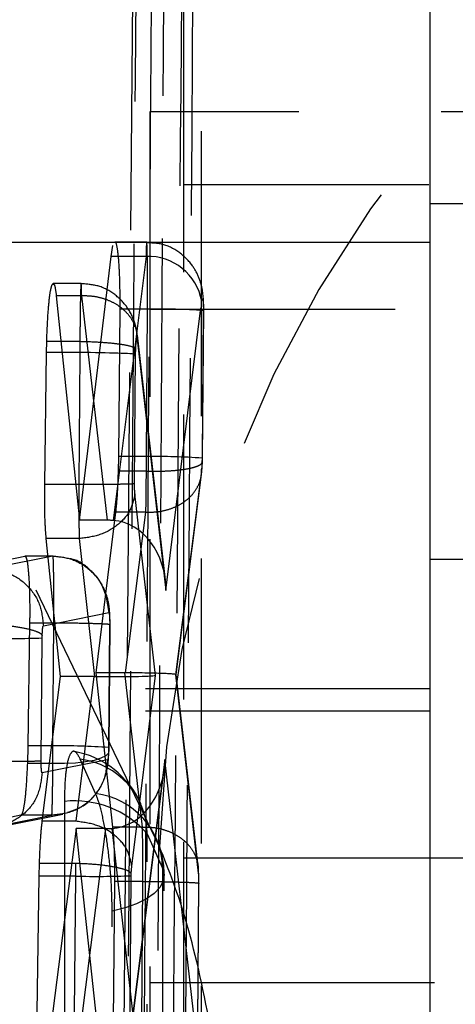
# Model space of a CAD drawing. Extents: x 55 to 332, y 12 to 285.
# Tile 27 of 36: x 309.01 to 310.95, y 253.02 to 257.41. Entities that reach past the tile are written whole.
import ezdxf

# ---------------------------------------------------------------- set-up
doc = ezdxf.new("R2010")
doc.units = 0
doc.linetypes.add('HIDDEN', pattern=[1.905, 1.27, -0.635])
doc.layers.get('0').update_dxf_attribs({"linetype": 'CONTINUOUS'})

msp = doc.modelspace()

# ---------------------------------------------------------------- linework, layer by layer
at = {"color": 7, "linetype": 'HIDDEN'}
for p, q in [((309.8221, 246.1183), (309.8221, 258.6016)), ((309.634, 253.7233), (307.6765, 257.7861)), ((309.5153, 257.7425), (309.4619, 251.3323)), ((309.7411, 257.5554), (309.7411, 252.7929)), ((309.5911, 256.9995), (309.5911, 252.237)), ((323.5911, 256.9995), (309.5911, 256.9995)), ((312.7411, 256.6741), (309.7411, 256.6741)), ((309.5768, 256.4192), (309.4343, 256.4192)), ((309.4183, 256.3557), (309.4263, 256.4038)), ((309.2772, 255.1791), (309.4183, 256.3557)), ((309.5737, 256.3557), (309.4183, 256.3557)), ((309.5737, 256.3557), (309.4275, 255.1783)), ((309.2839, 256.2354), (309.1594, 256.2354)), ((309.1732, 256.1795), (309.2772, 255.1791)), ((309.2866, 256.1795), (309.1732, 256.1795)), ((309.2866, 256.1795), (309.2866, 256.1796)), ((309.4012, 255.1791), (309.2866, 256.1795)), ((309.6625, 254.8656), (309.8228, 256.1554)), ((309.4564, 256.1207), (309.4505, 255.4629)), ((309.5811, 256.1207), (309.4564, 256.1207)), ((309.5756, 255.4629), (309.5811, 256.1207)), ((312.5911, 256.1183), (309.5911, 256.1183)), ((309.8302, 256.1139), (309.8246, 255.4562)), ((309.8256, 255.4566), (309.8311, 256.1143)), ((309.66, 254.9127), (309.535, 256.004)), ((309.1295, 255.9272), (309.1305, 255.9756)), ((309.2786, 255.9756), (309.1305, 255.9756)), ((309.279, 255.9756), (309.2783, 255.9272)), ((309.2786, 255.9756), (309.279, 255.9756)), ((309.5274, 255.9191), (309.5278, 255.9416)), ((309.5356, 255.973), (309.6625, 254.8656)), ((309.1214, 255.3391), (309.1295, 255.9272)), ((309.2783, 255.9272), (309.1295, 255.9272)), ((309.2785, 255.9272), (309.2736, 255.3391)), ((309.2785, 255.9272), (309.2783, 255.9272)), ((309.5226, 255.3423), (309.5274, 255.9191)), ((309.4505, 255.4629), (309.4493, 255.3984)), ((309.5756, 255.4629), (309.4505, 255.4629)), ((309.8246, 255.4562), (309.8244, 255.445)), ((309.8223, 255.4121), (309.7056, 254.4901)), ((309.8244, 255.445), (309.8223, 255.4121)), ((309.5754, 255.3984), (309.4493, 255.3984)), ((309.7084, 254.4911), (309.8213, 255.3832)), ((309.2736, 255.3391), (309.1214, 255.3391)), ((309.2736, 255.3391), (309.2736, 255.3391)), ((309.6155, 254.4872), (309.5242, 255.297)), ((309.4378, 255.2154), (309.3496, 254.4992)), ((309.5732, 255.2154), (309.4378, 255.2154)), ((309.4826, 254.4992), (309.5733, 255.2154)), ((309.5733, 255.2154), (309.5732, 255.2154)), ((309.4012, 255.1791), (309.2772, 255.1791)), ((309.1914, 254.4824), (309.1284, 255.0973)), ((309.2751, 255.0973), (309.1284, 255.0973)), ((309.2752, 255.0973), (309.2751, 255.0973)), ((309.2751, 255.0973), (309.3444, 254.4824)), ((308.7538, 254.9615), (309.0328, 255.0197)), ((309.1584, 255.0197), (308.8665, 254.9615)), ((309.1584, 255.0197), (309.0328, 255.0197)), ((309.1585, 255.0198), (309.0332, 255.0198)), ((309.1584, 255.0197), (309.1584, 255.0197)), ((309.1154, 254.709), (309.4074, 254.7673)), ((309.0541, 254.7211), (309.0459, 254.1729)), ((309.1628, 254.7211), (309.0541, 254.7211)), ((309.1582, 254.1729), (309.1628, 254.7211)), ((309.1628, 254.7211), (309.1628, 254.7211)), ((309.4118, 254.713), (309.4072, 254.1659)), ((309.4082, 254.1663), (309.4128, 254.7136)), ((309.1103, 254.6547), (309.1104, 254.6657)), ((309.1056, 254.1075), (309.1103, 254.6547)), ((309.3496, 254.4992), (309.4244, 253.8112)), ((309.4792, 254.4992), (309.3496, 254.4992)), ((309.5581, 253.8112), (309.4792, 254.4992)), ((309.5101, 253.6372), (309.6155, 254.4872)), ((309.7056, 254.4901), (309.807, 253.6056)), ((309.8064, 253.6365), (309.7084, 254.4911)), ((309.1106, 253.8371), (309.1914, 254.4824)), ((309.3411, 254.4824), (309.1914, 254.4824)), ((309.3411, 254.4824), (309.2611, 253.8371)), ((310.8411, 254.428), (307.8411, 254.428)), ((310.8411, 254.328), (307.8411, 254.328)), ((309.0459, 254.1729), (309.0439, 254.0948)), ((309.1582, 254.1729), (309.0459, 254.1729)), ((309.4072, 254.1659), (309.407, 254.153)), ((309.1579, 254.0948), (309.0439, 254.0948)), ((309.402, 254.1113), (309.11, 254.0531)), ((309.3489, 253.9609), (309.2804, 254.1139)), ((309.6579, 254.1126), (309.5101, 252.9442)), ((309.7953, 252.8961), (309.6579, 254.1126)), ((309.5091, 252.9153), (309.6548, 254.0676)), ((309.0152, 253.8638), (308.732, 253.8056)), ((308.861, 253.8056), (309.1529, 253.8638)), ((308.9098, 253.8104), (309.2022, 253.8686)), ((309.1529, 253.8638), (309.0152, 253.8638)), ((309.2611, 253.8371), (309.1106, 253.8371)), ((309.1529, 253.8638), (309.1529, 253.8638)), ((309.2611, 253.8371), (309.2611, 253.8371)), ((309.2624, 253.8043), (309.1264, 252.7474)), ((309.261, 252.7474), (309.3947, 253.8043)), ((309.3817, 252.6952), (309.2624, 253.8043)), ((309.3947, 253.8043), (309.2624, 253.8043)), ((309.4209, 253.8052), (309.5463, 252.6952)), ((309.5579, 253.8112), (309.4244, 253.8112)), ((309.5581, 253.8112), (309.5579, 253.8112)), ((309.5794, 253.7817), (309.6479, 253.6287)), ((309.7411, 253.6741), (312.7411, 253.6741)), ((309.0967, 253.5924), (309.098, 253.6492)), ((309.259, 253.6492), (309.098, 253.6492)), ((309.259, 253.6492), (309.259, 253.6492)), ((309.508, 253.6042), (309.5101, 253.6372)), ((309.0878, 252.9848), (309.0967, 253.5924)), ((309.2588, 253.5924), (309.0967, 253.5924)), ((309.2588, 253.5924), (309.2537, 252.9848)), ((309.4327, 253.5689), (309.4267, 252.9472)), ((309.5596, 253.5689), (309.4327, 253.5689)), ((309.5027, 252.9867), (309.5079, 253.5941)), ((309.5079, 253.5941), (309.508, 253.6042)), ((309.5544, 252.9472), (309.5597, 253.5689)), ((309.5597, 253.5689), (309.5596, 253.5689)), ((309.8087, 253.5603), (309.8034, 252.9404)), ((309.8044, 252.9408), (309.8096, 253.5609)), ((309.5911, 253.1183), (312.5911, 253.1183))]:
    msp.add_line(p, q, dxfattribs=at)
at = {"color": 7, "linetype": 'CONTINUOUS'}
for p, q in [((310.8411, 258.4639), (310.8411, 256.4192)), ((311.0911, 256.5905), (310.8411, 256.5905)), ((307.8411, 256.4192), (310.8411, 256.4192)), ((310.8411, 256.4192), (310.8411, 243.9358)), ((324.3411, 255.0046), (310.8411, 255.0046))]:
    msp.add_line(p, q, dxfattribs=at)
at = {"color": 7, "linetype": 'HIDDEN', "flags": 128}
for points in [[(309.407, 254.153), (309.4059, 254.1405), (309.3943, 254.1287), (309.3726, 254.1179), (309.3418, 254.1088), (309.3032, 254.1017), (309.2583, 254.0969), (309.2092, 254.0945), (309.1579, 254.0948)], [(309.2096, 253.9256), (309.2096, 253.1948), (309.2099, 250.2717), (309.2104, 246.1799)], [(309.5803, 246.036), (309.5802, 246.7668), (309.5799, 249.6898), (309.5794, 253.7817)], [(309.6479, 253.6287), (309.6548, 253.5998), (309.6507, 253.5708), (309.6358, 253.5425), (309.6105, 253.5157), (309.5755, 253.491), (309.5317, 253.4691), (309.4802, 253.4506), (309.4226, 253.4361)], [(309.6479, 253.6287), (309.648, 252.8979), (309.6484, 249.9749), (309.6489, 245.9397)], [(309.6558, 245.907), (309.6551, 251.2894), (309.6548, 253.5961)], [(309.4237, 245.7471), (309.4236, 246.4778), (309.4232, 249.4009), (309.4226, 253.4361)]]:
    msp.add_lwpolyline(points, dxfattribs=at)
at = {"color": 7, "linetype": 'HIDDEN'}
for centre, radius, start, end in [((314.8458, 253.5754), 5.2139, 102.2329, 178.375), ((309.5825, 256.1117), 0.2442, 10.3246, 92.0655), ((309.6266, 253.2208), 2.9003, 85.9758, 90.8985), ((309.6202, 252.4746), 2.9887, 86.0782, 90.8552), ((308.9546, 259.1635), 4.5115, 268.8148, 271.9778), ((309.2052, 251.4264), 2.7469, 85.7827, 90.9807), ((309.1804, 253.749), 0.406, 24.1163, 79.5694), ((309.2383, 253.7753), 0.3411, 1.0614, 82.9178), ((309.3068, 253.6224), 0.3411, 1.0623, 82.9182), ((309.2552, 253.4957), 0.4323, 41.4144, 96.0601), ((309.2488, 253.5961), 0.406, 0.0076, 24.1158), ((309.3518, 258.0726), 4.4811, 268.8109, 271.9953)]:
    msp.add_arc(centre, radius, start, end, dxfattribs=at)
for centre, major_axis, ratio, start_param, end_param in [((309.2784, 255.9216), (0.25, -0.003), 0.022551, 0.08823, 1.57073), ((309.5708, 255.4578), (0.0005, 0.3039), 0.015669, 4.515561, 4.729169), ((309.5707, 255.4587), (0.0006, 0.3055), 0.016052, 3.7915, 4.513803), ((309.3962, 255.0193), (0.2506, 0.0054), 0.637581, 1.431777, 1.536847), ((309.4135, 254.8681), (0.0015, 0.3106), 0.80166, 4.708218, 6.232993), ((309.3665, 254.4897), (0.2517, -0.0014), 0.02969, 4.624921, 6.136185), ((309.474, 254.3409), (0.2506, 0.0055), 0.631518, 1.522374, 1.536126), ((309.4566, 254.4926), (0.2518, -0.0015), 0.027225, 6.134413, 7.750505), ((309.3467, 254.33), (0.2508, -0.0054), 0.607306, 1.592785, 1.606205), ((309.1537, 254.1675), (0.0005, 0.3002), 0.014776, 4.467917, 4.730638), ((309.4088, 254.1151), (0.0021, 0.3103), 0.802537, 3.198413, 4.709753), ((309.3889, 253.957), (0.2508, -0.0057), 0.608429, 4.749672, 4.854426), ((309.2638, 253.5975), (0.0006, 0.3056), 0.016085, 1.401137, 1.587743)]:
    msp.add_ellipse(centre, major_axis=major_axis, ratio=ratio, start_param=start_param, end_param=end_param, dxfattribs=at)
for points, knots in [([(309.6556, 258.3411), (309.6479, 256.9096), (309.6327, 254.0592), (309.6142, 251.2089), (309.6051, 249.7901)], [0, 0, 0, 0, 0.502233, 1, 1, 1, 1]), ([(309.5513, 250.8287), (309.5523, 250.964), (309.5576, 251.6405), (309.5762, 254.1191), (309.5912, 256.4625), (309.6028, 258.2646)], [0, 0, 0, 0, 0.054586, 0.272931, 1, 1, 1, 1]), ([(309.7343, 250.8225), (309.7354, 250.9578), (309.7409, 251.6343), (309.7604, 254.1129), (309.7761, 256.4563), (309.7883, 258.2584)], [0, 0, 0, 0, 0.054586, 0.272933, 1, 1, 1, 1]), ([(309.7348, 257.9396), (309.7264, 256.8068), (309.7095, 254.5369), (309.6896, 252.267), (309.6796, 251.1299)], [0, 0, 0, 0, 0.499048, 1, 1, 1, 1]), ([(309.4793, 251.3313), (309.4793, 251.3317), (309.4882, 252.4009), (309.5073, 254.5379), (309.5231, 256.6749), (309.5311, 257.7429), (309.5311, 257.743)], [0, 0, 0, 0, 0.000156, 0.50028, 0.999922, 1, 1, 1, 1]), ([(309.4343, 256.4183), (309.4345, 256.4186), (309.4375, 256.4243), (309.4432, 256.4032), (309.4501, 256.3536), (309.4549, 256.2731), (309.4567, 256.1911), (309.4565, 256.1389), (309.4564, 256.1207)], [0, 0, 0, 0, 0.013187, 0.230161, 0.4517, 0.667975, 0.884381, 1, 1, 1, 1]), ([(309.5811, 256.1207), (309.5811, 256.1207), (309.5811, 256.1547), (309.5811, 256.223), (309.5805, 256.311), (309.5793, 256.3791), (309.5779, 256.4175), (309.5762, 256.4228), (309.5748, 256.3977), (309.5741, 256.3679), (309.5737, 256.3557), (309.5737, 256.3557)], [0, 0, 0, 0, 0.0000889, 0.1517757, 0.3045585, 0.4468011, 0.6063409, 0.7530258, 0.9089361, 0.9999097, 1, 1, 1, 1]), ([(309.8309, 256.0919), (309.8314, 256.1286), (309.8321, 256.1856), (309.8124, 256.2619), (309.778, 256.3241), (309.7215, 256.3783), (309.6499, 256.4147), (309.599, 256.4156), (309.5768, 256.416)], [0, 0, 0, 0, 0.238847, 0.371349, 0.509003, 0.681325, 0.861251, 1, 1, 1, 1]), ([(309.1305, 255.9756), (309.1317, 256.0092), (309.1342, 256.0765), (309.1409, 256.1587), (309.149, 256.2178), (309.1548, 256.2291), (309.1578, 256.2347)], [0, 0, 0, 0, 0.249955, 0.499904, 0.750027, 1, 1, 1, 1]), ([(309.1594, 256.2327), (309.1617, 256.2318), (309.1669, 256.2299), (309.1709, 256.1975), (309.1732, 256.1795)], [0, 0, 0, 0, 0.444224, 1, 1, 1, 1]), ([(309.2866, 256.1796), (309.2865, 256.1825), (309.286, 256.2046), (309.285, 256.2348), (309.2833, 256.239), (309.2816, 256.2049), (309.2801, 256.1415), (309.2792, 256.061), (309.2786, 256.0022), (309.2786, 255.9756), (309.2786, 255.9756)], [0, 0, 0, 0, 0.024973, 0.190488, 0.374641, 0.541521, 0.705747, 0.869772, 0.999904, 1, 1, 1, 1]), ([(309.5348, 256.0056), (309.5346, 256.0065), (309.534, 256.0118), (309.5314, 256.0294), (309.5222, 256.0686), (309.4953, 256.1274), (309.4391, 256.1867), (309.3664, 256.2281), (309.3111, 256.2318), (309.2844, 256.2337)], [0, 0, 0, 0, 0.01087, 0.060745, 0.138267, 0.351674, 0.560922, 0.787736, 1, 1, 1, 1]), ([(309.5356, 255.973), (309.5356, 255.9869), (309.5356, 256.0147), (309.5225, 256.0547), (309.5005, 256.0915), (309.4693, 256.1234), (309.4307, 256.1493), (309.3861, 256.1678), (309.3374, 256.179), (309.3035, 256.1794), (309.2866, 256.1796)], [0, 0, 0, 0, 0.125001, 0.250003, 0.375002, 0.5, 0.625, 0.75, 0.875001, 1, 1, 1, 1]), ([(309.8228, 256.1554), (309.823, 256.1574), (309.8238, 256.163), (309.8253, 256.1675), (309.8269, 256.1663), (309.8284, 256.1595), (309.8295, 256.1474), (309.8301, 256.1318), (309.8302, 256.1199), (309.8302, 256.1139)], [0, 0, 0, 0, 0.0899206, 0.2483516, 0.3990012, 0.557206, 0.7035496, 0.851745, 1, 1, 1, 1]), ([(309.5278, 255.9416), (309.5279, 255.9443), (309.5282, 255.9528), (309.5291, 255.9658), (309.5306, 255.9774), (309.5323, 255.9836), (309.534, 255.9828), (309.5351, 255.9774), (309.5355, 255.9735), (309.5356, 255.973)], [0, 0, 0, 0, 0.077907, 0.256416, 0.432636, 0.608898, 0.801514, 0.974925, 1, 1, 1, 1]), ([(309.5278, 255.9416), (309.5276, 255.942), (309.5265, 255.9439), (309.5199, 255.9499), (309.4948, 255.9583), (309.438, 255.9668), (309.3633, 255.973), (309.3071, 255.9747), (309.279, 255.9756)], [0, 0, 0, 0, 0.018688, 0.092148, 0.319311, 0.546264, 0.77313, 1, 1, 1, 1]), ([(309.8253, 255.4403), (309.8253, 255.4417), (309.8255, 255.4471), (309.8255, 255.4525), (309.8256, 255.4566)], [0, 0, 0, 0, 0.250908, 1, 1, 1, 1]), ([(309.5733, 255.2154), (309.59, 255.2154), (309.6236, 255.2155), (309.6719, 255.2257), (309.7162, 255.2431), (309.7547, 255.2676), (309.7858, 255.2981), (309.8081, 255.3333), (309.8216, 255.3718), (309.822, 255.3986), (309.8223, 255.4121)], [0, 0, 0, 0, 0.125, 0.2500005, 0.3750022, 0.5000003, 0.6250018, 0.7500016, 0.8750028, 1, 1, 1, 1]), ([(309.5754, 255.3984), (309.5926, 255.3981), (309.6271, 255.3975), (309.6766, 255.3993), (309.7218, 255.403), (309.7607, 255.4087), (309.7918, 255.4161), (309.8134, 255.4248), (309.8257, 255.4346), (309.8248, 255.4415), (309.8244, 255.445)], [0, 0, 0, 0, 0.125007, 0.250015, 0.375018, 0.500019, 0.625022, 0.750018, 0.875007, 1, 1, 1, 1]), ([(309.8212, 255.3828), (309.8218, 255.388), (309.824, 255.4065), (309.8248, 255.4266), (309.8253, 255.4411)], [0, 0, 0, 0, 0.280658, 1, 1, 1, 1]), ([(309.4493, 255.3984), (309.4481, 255.3654), (309.4458, 255.2995), (309.4409, 255.2426), (309.4381, 255.2185), (309.4378, 255.2154)], [0, 0, 0, 0, 0.4661333, 0.9322164, 1, 1, 1, 1]), ([(309.1284, 255.0973), (309.127, 255.1133), (309.1238, 255.1515), (309.1209, 255.2352), (309.1213, 255.3044), (309.1214, 255.3391)], [0, 0, 0, 0, 0.262319, 0.629661, 1, 1, 1, 1]), ([(309.5226, 255.3423), (309.5217, 255.3421), (309.5171, 255.3412), (309.4916, 255.3399), (309.4328, 255.3389), (309.3579, 255.3386), (309.3017, 255.3389), (309.2736, 255.3391)], [0, 0, 0, 0, 0.064083, 0.317276, 0.544847, 0.772424, 1, 1, 1, 1]), ([(309.2736, 255.3391), (309.2736, 255.3391), (309.2736, 255.3078), (309.2736, 255.2665), (309.2739, 255.2047), (309.2742, 255.1507), (309.2752, 255.1135), (309.2752, 255.0973), (309.2752, 255.0973)], [0, 0, 0, 0, 0.000214, 0.33336, 0.437423, 0.707181, 0.999787, 1, 1, 1, 1]), ([(309.5242, 255.297), (309.5239, 255.3003), (309.5233, 255.3068), (309.5229, 255.317), (309.5226, 255.3287), (309.5226, 255.3364), (309.5226, 255.3423)], [0, 0, 0, 0, 0.285618, 0.560328, 0.667058, 1, 1, 1, 1]), ([(309.5242, 255.297), (309.5189, 255.2715), (309.5082, 255.2205), (309.45, 255.1558), (309.3696, 255.1093), (309.3067, 255.1013), (309.2752, 255.0973)], [0, 0, 0, 0, 0.2499985, 0.4999977, 0.7499997, 1, 1, 1, 1]), ([(309.0328, 255.0197), (309.0357, 255.0169), (309.0414, 255.0114), (309.0483, 254.9602), (309.053, 254.8838), (309.0548, 254.7991), (309.0543, 254.743), (309.0541, 254.7211)], [0, 0, 0, 0, 0.215673, 0.431354, 0.646735, 0.862021, 1, 1, 1, 1]), ([(309.1628, 254.7211), (309.1628, 254.7211), (309.1628, 254.7421), (309.1628, 254.7972), (309.1625, 254.8629), (309.1618, 254.9296), (309.1609, 254.984), (309.1596, 255.0155), (309.1587, 255.02), (309.1584, 255.0197), (309.1584, 255.0197)], [0, 0, 0, 0, 0.000126, 0.132344, 0.347252, 0.439627, 0.654205, 0.871043, 0.999875, 1, 1, 1, 1]), ([(309.1584, 255.0197), (309.1864, 255.0169), (309.2425, 255.0113), (309.318, 254.9672), (309.3892, 254.8888), (309.4006, 254.813), (309.4074, 254.7673)], [0, 0, 0, 0, 0.214239, 0.428479, 0.655548, 1, 1, 1, 1]), ([(309.4124, 254.7291), (309.4124, 254.7372), (309.4123, 254.7703), (309.4068, 254.8238), (309.3771, 254.9018), (309.3209, 254.9644), (309.27, 255.0019), (309.2376, 255.0069), (309.2349, 255.0073)], [0, 0, 0, 0, 0.066684, 0.273872, 0.508066, 0.728854, 0.977432, 1, 1, 1, 1]), ([(308.8665, 254.9615), (308.8993, 254.9576), (308.9649, 254.9499), (309.0474, 254.8914), (309.1049, 254.8079), (309.1119, 254.742), (309.1154, 254.709)], [0, 0, 0, 0, 0.249999, 0.5, 0.750001, 1, 1, 1, 1]), ([(309.4074, 254.7673), (309.4077, 254.7671), (309.4086, 254.7667), (309.4099, 254.7608), (309.4108, 254.751), (309.4115, 254.7388), (309.4118, 254.7268), (309.4118, 254.7168), (309.4118, 254.713)], [0, 0, 0, 0, 0.128317, 0.342806, 0.557227, 0.650548, 0.869942, 1, 1, 1, 1]), ([(308.8614, 254.7155), (308.8895, 254.7142), (308.9457, 254.7117), (309.0205, 254.7016), (309.0774, 254.6881), (309.1005, 254.6768), (309.1084, 254.6693), (309.1096, 254.6671), (309.1104, 254.6657)], [0, 0, 0, 0, 0.22692, 0.453848, 0.680769, 0.90769, 0.938311, 1, 1, 1, 1]), ([(309.1104, 254.6657), (309.1106, 254.6695), (309.1109, 254.6792), (309.1118, 254.6928), (309.1131, 254.703), (309.1144, 254.7082), (309.1151, 254.7088), (309.1154, 254.709)], [0, 0, 0, 0, 0.162752, 0.411145, 0.659708, 0.845626, 1, 1, 1, 1]), ([(309.4127, 254.7136), (309.4127, 254.7136), (309.4135, 254.714), (309.4068, 254.7152), (309.379, 254.7169), (309.3219, 254.7187), (309.2472, 254.7202), (309.1909, 254.7208), (309.1628, 254.7211)], [0, 0, 0, 0, 0.005779, 0.141328, 0.356006, 0.570668, 0.785335, 1, 1, 1, 1]), ([(309.2804, 254.1139), (309.2737, 254.1262), (309.2589, 254.1533), (309.238, 254.1485), (309.221, 254.1016), (309.2111, 254.0228), (309.21, 253.9551), (309.2096, 253.9256)], [0, 0, 0, 0, 0.180211, 0.397528, 0.614833, 0.832151, 1, 1, 1, 1]), ([(309.2226, 253.8772), (309.2442, 253.884), (309.2913, 253.8987), (309.3438, 253.9476), (309.3788, 254.001), (309.3955, 254.0466), (309.4031, 254.0841), (309.4066, 254.1165), (309.4075, 254.1417), (309.408, 254.1548)], [0, 0, 0, 0, 0.181755, 0.397777, 0.565442, 0.700431, 0.789532, 0.890774, 1, 1, 1, 1]), ([(309.407, 254.153), (309.4067, 254.1471), (309.4062, 254.1352), (309.4049, 254.1215), (309.4034, 254.1129), (309.4024, 254.1118), (309.402, 254.1113)], [0, 0, 0, 0, 0.262057, 0.524185, 0.784078, 1, 1, 1, 1]), ([(309.4078, 254.1472), (309.4078, 254.1488), (309.408, 254.1551), (309.4081, 254.1616), (309.4082, 254.1664)], [0, 0, 0, 0, 0.251545, 1, 1, 1, 1]), ([(308.8566, 254.1048), (308.8875, 254.1047), (308.9494, 254.1044), (309.0289, 254.1049), (309.0875, 254.1059), (309.0996, 254.107), (309.1056, 254.1075)], [0, 0, 0, 0, 0.25, 0.500005, 0.749998, 1, 1, 1, 1]), ([(309.0439, 254.0948), (309.0423, 254.0622), (309.0393, 253.9971), (309.0317, 253.9217), (309.0234, 253.8735), (309.0178, 253.8668), (309.0152, 253.8638)], [0, 0, 0, 0, 0.258175, 0.516339, 0.774689, 1, 1, 1, 1]), ([(309.11, 254.0531), (309.1098, 254.0532), (309.109, 254.0536), (309.1077, 254.0585), (309.1066, 254.0694), (309.1058, 254.0852), (309.1056, 254.0987), (309.1056, 254.1062), (309.1056, 254.1075)], [0, 0, 0, 0, 0.1095777, 0.3068589, 0.5221944, 0.7374972, 0.9552077, 1, 1, 1, 1]), ([(309.402, 254.1113), (309.398, 254.0787), (309.39, 254.0136), (309.3323, 253.9319), (309.2503, 253.8748), (309.1854, 253.8674), (309.1529, 253.8638)], [0, 0, 0, 0, 0.25, 0.500001, 0.749999, 1, 1, 1, 1]), ([(309.1529, 253.8638), (309.1529, 253.8638), (309.1536, 253.8641), (309.1543, 253.8747), (309.1559, 253.9206), (309.1571, 253.9974), (309.1579, 254.0617), (309.1579, 254.0948), (309.1579, 254.0948)], [0, 0, 0, 0, 0.000113, 0.219186, 0.481621, 0.74227, 0.999849, 1, 1, 1, 1]), ([(309.11, 254.0531), (309.106, 254.0207), (309.0979, 253.956), (309.0418, 253.8725), (308.9859, 253.8413), (308.9584, 253.826)], [0, 0, 0, 0, 0.336922, 0.673842, 1, 1, 1, 1]), ([(309.4226, 253.4361), (309.4219, 253.4754), (309.4204, 253.5562), (309.4085, 253.6889), (309.3904, 253.8124), (309.3694, 253.9073), (309.3551, 253.9447), (309.3489, 253.9609)], [0, 0, 0, 0, 0.201078, 0.413164, 0.625246, 0.837332, 1, 1, 1, 1]), ([(309.098, 253.6492), (309.0993, 253.6822), (309.1019, 253.7483), (309.107, 253.8076), (309.1101, 253.833), (309.1106, 253.8371)], [0, 0, 0, 0, 0.456328, 0.912603, 1, 1, 1, 1]), ([(309.5101, 253.6372), (309.5051, 253.6624), (309.4952, 253.7128), (309.437, 253.7775), (309.3562, 253.8243), (309.2928, 253.8329), (309.2611, 253.8371)], [0, 0, 0, 0, 0.2499988, 0.5000001, 0.7499993, 1, 1, 1, 1]), ([(309.4244, 253.8112), (309.4259, 253.7953), (309.4294, 253.7572), (309.4327, 253.6734), (309.4327, 253.6039), (309.4327, 253.5689)], [0, 0, 0, 0, 0.262359, 0.628293, 1, 1, 1, 1]), ([(309.5596, 253.5689), (309.5596, 253.5689), (309.5596, 253.5968), (309.5596, 253.6501), (309.5592, 253.7308), (309.5585, 253.7822), (309.558, 253.8073), (309.5579, 253.8112), (309.5579, 253.8112)], [0, 0, 0, 0, 0.000213, 0.296152, 0.563701, 0.929859, 0.999789, 1, 1, 1, 1]), ([(309.5581, 253.8112), (309.575, 253.8111), (309.6089, 253.8108), (309.6576, 253.7997), (309.7022, 253.7813), (309.7408, 253.7555), (309.7719, 253.7237), (309.794, 253.687), (309.807, 253.6471), (309.807, 253.6194), (309.807, 253.6056)], [0, 0, 0, 0, 0.125001, 0.249999, 0.375001, 0.500002, 0.624999, 0.750002, 0.875002, 1, 1, 1, 1]), ([(310.0292, 251.064), (310.0255, 251.2644), (310.0181, 251.6655), (309.9583, 252.3154), (309.8697, 252.9087), (309.7575, 253.4151), (309.6758, 253.6191), (309.634, 253.7233)], [0, 0, 0, 0, 0.197326, 0.394833, 0.589882, 0.790498, 1, 1, 1, 1]), ([(309.508, 253.6042), (309.507, 253.6057), (309.5023, 253.6125), (309.4763, 253.624), (309.4182, 253.6365), (309.3433, 253.6457), (309.2871, 253.648), (309.259, 253.6492)], [0, 0, 0, 0, 0.0736304, 0.3188057, 0.5458712, 0.7729372, 1, 1, 1, 1]), ([(309.8096, 253.5609), (309.8096, 253.5725), (309.8095, 253.594), (309.8081, 253.6196), (309.807, 253.6299), (309.8067, 253.6329)], [0, 0, 0, 0, 0.449522, 0.841342, 1, 1, 1, 1]), ([(309.5597, 253.5689), (309.5878, 253.5686), (309.644, 253.568), (309.7188, 253.5665), (309.7757, 253.5646), (309.8045, 253.5626), (309.8107, 253.5612), (309.8091, 253.5605), (309.8087, 253.5603)], [0, 0, 0, 0, 0.203222, 0.406446, 0.609668, 0.812894, 0.94979, 1, 1, 1, 1]), ([(309.807, 253.6056), (309.8071, 253.6049), (309.8076, 253.6003), (309.8082, 253.5906), (309.8086, 253.5754), (309.8087, 253.5655), (309.8087, 253.5603)], [0, 0, 0, 0, 0.059965, 0.432348, 0.707636, 1, 1, 1, 1])]:
    msp.add_open_spline(points, degree=3, knots=knots, dxfattribs=at)

doc.saveas('drawing.dxf')
